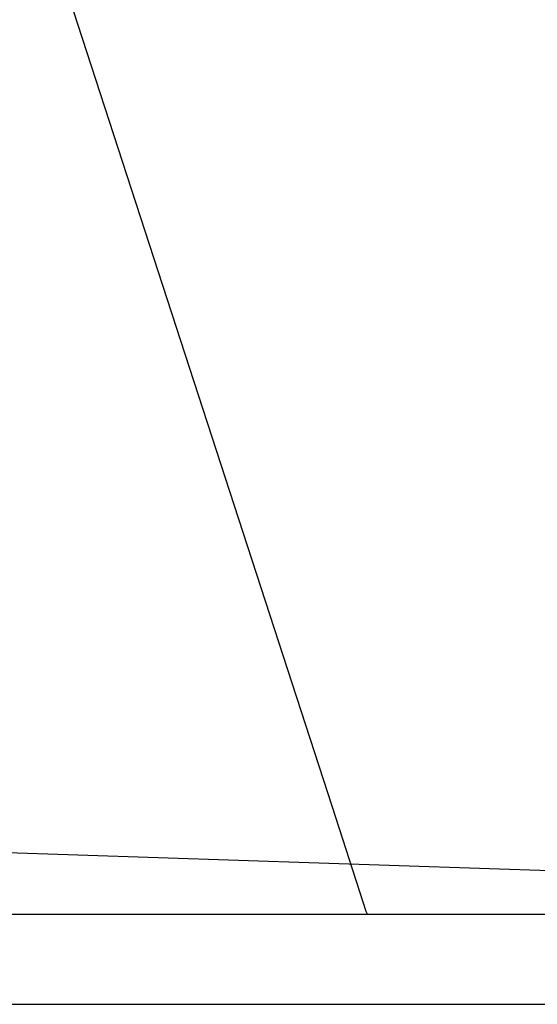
# Model space of a CAD drawing. Extents: x -1.87 to 2.02, y -1.45 to 3.07.
# Tile 14 of 59: x -0.78 to -0.63, y -1.45 to -1.18. Entities that reach past the tile are written whole.
import ezdxf

# ---------------------------------------------------------------- set-up
doc = ezdxf.new("R2010")
doc.units = 0

msp = doc.modelspace()

# ---------------------------------------------------------------- linework, layer by layer
at = {"layer": 'Layer 1', "color": 7, "linetype": 'CONTINUOUS'}
for p, q in [((-0.690123, -1.393803), (-0.763262, -1.168954)), ((-0.681683, -1.419749), (-0.690123, -1.393803)), ((-0.559035, -1.413504), (-1.153177, -1.39408)), ((-0.680861, -1.422276), (-0.681683, -1.419749)), ((-0.986888, -1.422997), (-0.690096, -1.422997)), ((-0.897925, -1.422997), (-0.529494, -1.422997)), ((-0.793181, -1.422997), (0.564376, -1.422997)), ((-0.781637, -1.422997), (-0.680626, -1.422997)), ((-0.690096, -1.422997), (0.254366, -1.422997)), ((-0.68067, -1.422864), (-0.680861, -1.422276)), ((-0.680631, -1.422983), (-0.68067, -1.422864)), ((-0.680627, -1.422994), (-0.680631, -1.422983)), ((-0.680627, -1.422996), (-0.680627, -1.422994)), ((-0.680626, -1.422997), (-0.680627, -1.422996)), ((-0.680626, -1.422997), (-0.680626, -1.422997)), ((-0.680626, -1.422997), (-0.680626, -1.422997)), ((-0.680626, -1.422997), (-0.680626, -1.422997)), ((-0.680626, -1.422997), (-0.680626, -1.422997)), ((-1.59458, -1.447674), (0.719737, -1.447674))]:
    msp.add_line(p, q, dxfattribs=at)

doc.saveas('drawing.dxf')
